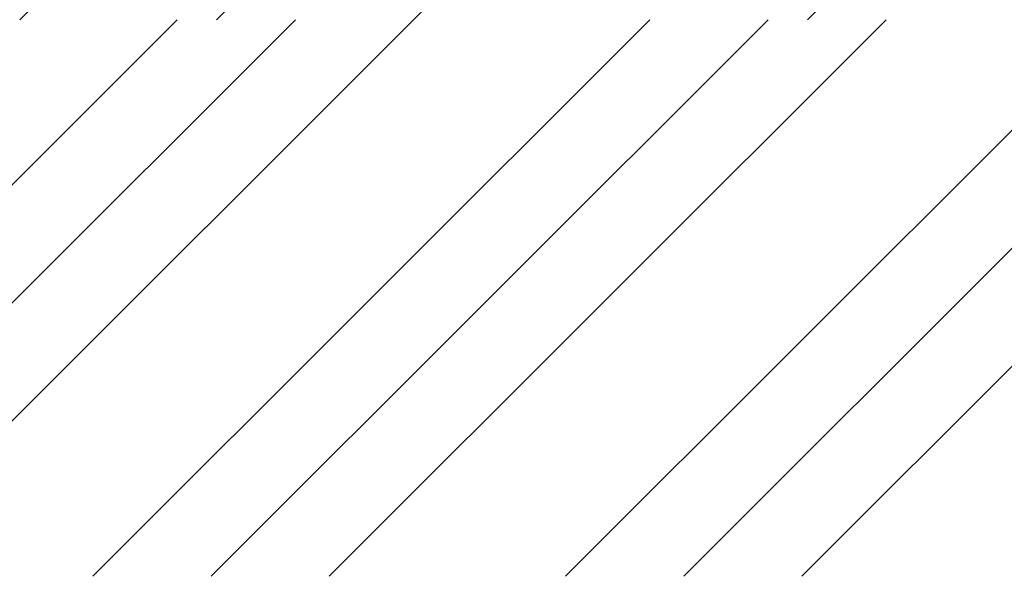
# Model space of a CAD drawing. Header units: millimetres. Extents: x 0 to 1260, y 0 to 297.
# Tile 8 of 104: x 52 to 61, y 107 to 112. Entities that reach past the tile are written whole.
import ezdxf

# ---------------------------------------------------------------- set-up
doc = ezdxf.new("R2010")
doc.units = ezdxf.units.MM
doc.linetypes.add('K5LT32802', pattern=[0])
doc.layers.add('Системный слой', color=7, linetype='Continuous')

# ---------------------------------------------------------------- blocks, each defined once
blk = doc.blocks.new('U86')
at = {"layer": 'Системный слой', "color": 7, "linetype": 'K5LT32802', "lineweight": 9}
for p, q in [((51.9222, 111.8654), (63.4126, 123.3558)), ((53.69, 111.8654), (63.8852, 122.0607)), ((55.4577, 111.8654), (63.8852, 120.2929)), ((58.9933, 111.8654), (63.8852, 116.7574))]:
    blk.add_line(p, q, dxfattribs=at)
blk = doc.blocks.new('U88')
at = {"layer": 'Системный слой', "color": 7, "linetype": 'K5LT32802', "lineweight": 9}
for p, q in [((58.943, 106.8654), (68.8852, 116.8076)), ((48.3364, 106.8654), (53.3364, 111.8654)), ((49.3971, 106.8654), (54.3971, 111.8654)), ((50.4577, 106.8654), (55.4577, 111.8654)), ((52.5791, 106.8654), (57.5791, 111.8654)), ((53.6397, 106.8654), (58.6397, 111.8654)), ((54.7004, 106.8654), (59.7004, 111.8654)), ((56.8217, 106.8654), (61.8217, 111.8654)), ((57.8824, 106.8654), (62.8824, 111.8654))]:
    blk.add_line(p, q, dxfattribs=at)

msp = doc.modelspace()

# ---------------------------------------------------------------- block references
at = {"layer": 'Системный слой'}
for name in ['U88', 'U86']:
    msp.add_blockref(name, (0, 0), dxfattribs=at)

doc.saveas('drawing.dxf')
